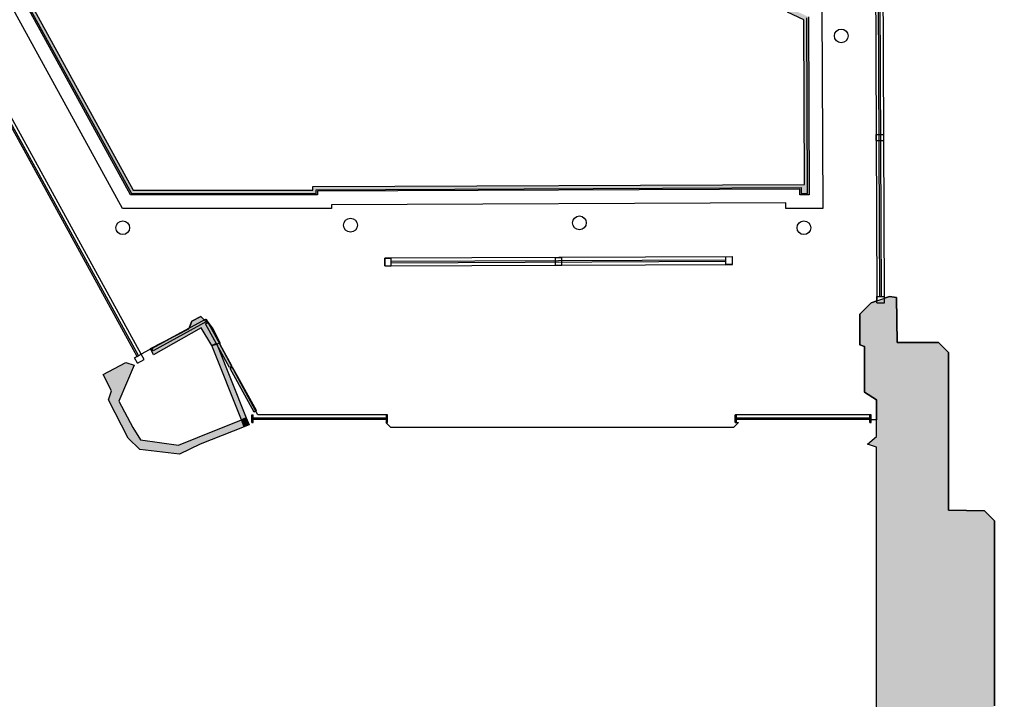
# Model space of a CAD drawing. Header units: millimetres. Extents: x -9985 to 240895, y -184894 to 39395.
# Tile 149 of 164: x 202766 to 209200, y 843 to 5285. Entities that reach past the tile are written whole.
import ezdxf

# ---------------------------------------------------------------- set-up
doc = ezdxf.new("R2010")
doc.units = ezdxf.units.MM
for name, color, linetype in [('A-CS-CAMPO', 254, 'Continuous'), ('A-CS-LED', 40, 'Continuous'), ('A-CS-VELETTA', 252, 'Continuous'), ('A-LUCI-FARETTI', 7, 'Continuous'), ('A-MURI-ESISTENTI', 7, 'Continuous'), ('A-PARETI-VETRATE', 5, 'Continuous'), ('A-PILASTRI', 8, 'Continuous'), ('A-VETRINE', 4, 'Continuous')]:
    doc.layers.add(name, color=color, linetype=linetype)

msp = doc.modelspace()

# ---------------------------------------------------------------- hatches: boundary and pattern name
at = {"layer": 'A-CS-LED'}
msp.add_hatch(color=40, dxfattribs=at).paths.add_polyline_path([(199665, 22161), (199619, 22161), (199619, 23125), (199575, 23117), (199575, 25241), (199670, 25305), (199670, 26022), (199500, 26192), (199500, 26490), (198970, 26490), (198970, 26350), (198211, 26350), (198211, 26964), (197660, 26968), (197660, 27095), (201408, 27095), (201460, 27043), (201460, 26777), (201438, 26755), (200278, 26755), (199955, 26432), (199955, 16815), (201563, 16815), (201511, 12900), (201742, 12895), (202304, 12090), (202255, 12064), (202820, 11288), (202820, 11018), (203143, 10695), (205204, 10695), (205187, 10665), (203130, 10665), (202790, 11005), (202790, 11278), (202211, 12074), (202260, 12100), (201726, 12866), (201481, 12870), (201533, 16785), (199925, 16785), (199925, 26445), (200265, 26785), (201425, 26785), (201430, 26790), (201430, 27030), (201395, 27065), (197690, 27065), (197690, 26998), (198241, 26994), (198241, 26380), (198940, 26380), (198940, 26520), (199530, 26520), (199530, 26205), (199700, 26035), (199700, 25288), (199605, 25225), (199605, 23153), (199649, 23161), (199649, 22191), (199695, 22191), (199695, 20611), (199596, 20611), (199548, 18213), (199555, 18213), (199560, 17041), (199530, 17041), (199530, 17016), (199559, 17018), (199559, 15965), (199530, 15968), (199530, 15840), (199634, 15720), (199636, 15720), (200406, 14873), (200421, 14885), (200971, 14252), (201027, 14191), (201211, 14180), (201211, 13897), (201424, 13652), (201211, 13531), (201211, 12515), (199197, 12507), (199197, 12530), (198916, 12530), (199679, 11141), (200707, 11692), (202049, 9189), (201046, 8651), (201501, 7820), (202158, 7820), (202344, 7922), (202439, 7820), (204880, 7820), (204880, 5680), (202679, 5680), (203508, 4170), (204682, 4170), (204682, 4194), (207893, 4208), (207889, 5284), (207783, 5335), (207784, 5432), (207805, 5429), (207814, 5428), (207813, 5354), (207919, 5303), (207924, 4140), (207863, 4140), (207863, 4178), (204712, 4164), (204712, 4140), (203490, 4140), (202628, 5710), (204850, 5710), (204850, 7790), (202426, 7790), (202338, 7884), (202165, 7790), (201483, 7790), (201005, 8663), (202009, 9201), (200695, 11651), (199667, 11100), (198866, 12560), (199227, 12560), (199227, 12537), (201181, 12545), (201181, 13548), (201377, 13660), (201181, 13886), (201181, 14151), (201013, 14161), (200949, 14232), (200417, 14844), (200402, 14833), (199623, 15690), (199620, 15690), (199500, 15829), (199500, 16001), (199529, 15998), (199529, 16985), (199500, 16983), (199500, 17071), (199530, 17071), (199525, 18183), (199518, 18183), (199566, 20641), (199665, 20641), (199665, 22161)])
at = {"layer": 'A-MURI-ESISTENTI'}
for points in [[(208650, -185), (208440, -65), (208365, 10), (208365, 2490), (208305, 2510), (208365, 2560), (208365, 2800), (208285, 2850), (208285, 3150), (208255, 3160), (208255, 3360), (208330, 3435), (208450, 3475), (208495, 3470), (208500, 3175), (208770, 3175), (208835, 3110), (208835, 2080), (209070, 2075), (209135, 2010), (209135, 800), (209095, 770), (209195, 490), (209169, 438), (209135, 410), (209235, 120), (209295, 50), (208650, -185)], [(203640, 3095), (203620, 3135), (203870, 3265), (203890, 3315), (203950, 3345), (204025, 3270), (204075, 3170), (204053.538, 3164.147), (204052, 3168), (204020, 3155), (203952, 3271), (203640, 3095)], [(204053.538, 3164.147), (204020, 3155), (204052, 3168), (204053.538, 3164.147)], [(204020, 3155), (204053.538, 3164.147), (204246, 2682), (204214, 2670), (204020, 3155)], [(203810, 2445), (203550, 2475), (203475, 2550), (203345, 2800), (203365, 2860), (203310, 2965), (203460, 3045), (203513, 3028), (203414, 2792), (203505, 2620), (203554, 2538), (203804, 2505), (203927, 2555), (204214, 2670), (204232, 2625), (203945, 2510), (203810, 2445)], [(204232, 2625), (204214, 2670), (204246, 2682), (204264, 2637), (204232, 2625)]]:
    msp.add_hatch(color=7, dxfattribs=at).paths.add_polyline_path(points)
at = {"layer": 'A-PILASTRI'}
for points in [[(203991, 3314), (203638, 3120), (203631, 3132), (203633, 3138), (203979, 3328), (203984, 3326), (203991, 3314)], [(204137, 3012), (203979, 3298), (203992, 3305), (203997, 3303), (204150, 3024), (204149, 3018), (204137, 3012)], [(204297, 2720), (204140, 3006), (204152, 3013), (204157, 3011), (204311, 2732), (204309, 2726), (204297, 2720)]]:
    msp.add_hatch(color=8, dxfattribs=at).paths.add_polyline_path(points)

# ---------------------------------------------------------------- linework, layer by layer
at = {"layer": 'A-CS-CAMPO'}
msp.add_lwpolyline([(215860, 9340), (208760, 9340), (208760, 9268), (207905, 9268), (207905, 7321), (207879, 7317), (207879, 5917), (207907, 5913), (207903, 5410), (208008, 5360), (208014, 4050), (207773, 4050), (207773, 4088), (204802, 4074), (204802, 4050), (203437, 4050), (202476, 5800), (204760, 5800), (204760, 7700), (202387, 7700)], dxfattribs=at)
at = {"layer": 'A-CS-LED'}
for points in [[(207919, 5303), (207924, 4140), (207863, 4140), (207863, 4178), (204712, 4164), (204712, 4140), (203490, 4140), (202628, 5710)], [(202679, 5680), (203508, 4170), (204682, 4170), (204682, 4194), (207893, 4208), (207889, 5284), (207783, 5335)]]:
    msp.add_lwpolyline(points, dxfattribs=at)
at = {"layer": 'A-CS-VELETTA'}
for points in [[(209135, 800), (209135, 2010), (209070, 2075), (208835, 2080), (208835, 3110), (208770, 3175), (208500, 3175), (208495, 3470), (208450, 3475), (208417, 3464), (208408, 5572), (208490, 5565), (208490, 5565), (208495, 6219), (208711, 6223), (208711, 7017), (208494, 7021), (208494, 8713), (208675, 8697), (208711, 8750), (209538, 8750)], [(208357, 5581), (208367, 3475), (208367, 3447), (208330, 3435), (208255, 3360), (208255, 3160), (208285, 3150), (208285, 2850), (208365, 2800), (208365, 2670), (208329, 2670), (208329, 2703), (207442, 2703), (207442, 2653), (207462, 2653), (207429, 2620), (205191, 2620), (205158, 2653), (205170, 2653), (205170, 2703), (204322, 2703), (204071, 3169), (204025, 3270), (203984, 3326), (203971, 3324), (203950, 3345), (203890, 3315), (203872, 3269), (203560, 3098), (201818, 6272)], [(202645, 5700), (203496, 4150), (204702, 4150), (204702, 4174), (207873, 4188), (207873, 4150), (207914, 4150), (207909, 5297)]]:
    msp.add_lwpolyline(points, dxfattribs=at)
msp.add_lwpolyline([(205152, 3726), (205152, 3676), (207423, 3686), (207423, 3736), (205152, 3726)], close=True, dxfattribs=at)
at = {"layer": 'A-LUCI-FARETTI'}
for centre in [(208134, 5179), (206423, 3957), (203439, 3925), (204927, 3942), (207890, 3925)]:
    msp.add_circle(centre, 45, dxfattribs=at)
at = {"layer": 'A-MURI-ESISTENTI'}
msp.add_lwpolyline([(208365, 10), (208365, 2490), (208305, 2510), (208365, 2560), (208365, 2800), (208285, 2850), (208285, 3150), (208255, 3160), (208255, 3360), (208330, 3435), (208450, 3475), (208495, 3470), (208500, 3175), (208770, 3175), (208835, 3110), (208835, 2080), (209070, 2075), (209135, 2010), (209135, 800)], dxfattribs=at)
for points in [[(203640, 3095), (203620, 3135), (203870, 3265), (203890, 3315), (203950, 3345), (204025, 3270), (204075, 3170), (204053.538, 3164.147), (204052, 3168), (204020, 3155), (203952, 3271), (203640, 3095)], [(204053.538, 3164.147), (204020, 3155), (204052, 3168), (204053.538, 3164.147)], [(204020, 3155), (204053.538, 3164.147), (204246, 2682), (204214, 2670), (204020, 3155)], [(203810, 2445), (203550, 2475), (203475, 2550), (203345, 2800), (203365, 2860), (203310, 2965), (203460, 3045), (203513, 3028), (203414, 2792), (203505, 2620), (203554, 2538), (203804, 2505), (203927, 2555), (204214, 2670), (204232, 2625), (203945, 2510), (203810, 2445)], [(204232, 2625), (204214, 2670), (204246, 2682), (204264, 2637), (204232, 2625)]]:
    msp.add_lwpolyline(points, close=True, dxfattribs=at)
at = {"layer": 'A-PARETI-VETRATE'}
for p, q in [((208387.2, 3475.2), (208377.6, 5555.2)), ((208397.2, 3475.3), (208387.6, 5555.3)), ((208362.3, 4535.1), (208412.3, 4535.4)), ((208362.5, 4495.1), (208362.3, 4535.1)), ((208412.5, 4495.4), (208412.3, 4535.4)), ((208362.5, 4495.1), (208412.5, 4495.4)), ((207380.6, 3736.1), (207422.7, 3736.3)), ((207380.9, 3686.1), (207380.6, 3736.1)), ((207422.9, 3686.3), (207422.7, 3736.3)), ((205151.6, 3726.3), (205193.6, 3726.5)), ((205151.8, 3676.3), (205151.6, 3726.3)), ((205151.8, 3676.3), (205193.9, 3676.5)), ((205193.9, 3676.5), (205193.6, 3726.5)), ((205193.7, 3706.5), (207380.7, 3716.1)), ((205193.8, 3696.5), (205193.7, 3706.5)), ((205193.8, 3696.5), (207380.8, 3706.1)), ((206266.1, 3731.2), (206308.2, 3731.4)), ((206266.3, 3681.2), (206266.1, 3731.2)), ((206266.3, 3681.2), (206308.4, 3681.4)), ((206308.4, 3681.4), (206308.2, 3731.4)), ((207380.8, 3706.1), (207380.7, 3716.1)), ((207380.9, 3686.1), (207422.9, 3686.3)), ((208367.2, 3475.1), (208417.2, 3475.4)), ((208367.4, 3435.1), (208367.2, 3475.1)), ((208387.2, 3475.2), (208397.2, 3475.3)), ((208417.4, 3435.4), (208417.2, 3475.4)), ((208367.4, 3435.1), (208417.4, 3435.4))]:
    msp.add_line(p, q, dxfattribs=at)
at = {"layer": 'A-PILASTRI'}
for points in [[(203991, 3314), (203638, 3120), (203631, 3132), (203633, 3138), (203979, 3328), (203984, 3326), (203991, 3314)], [(204137, 3012), (203979, 3298), (203992, 3305), (203997, 3303), (204150, 3024), (204149, 3018), (204137, 3012)], [(204297, 2720), (204140, 3006), (204152, 3013), (204157, 3011), (204311, 2732), (204309, 2726), (204297, 2720)]]:
    msp.add_lwpolyline(points, close=True, dxfattribs=at)
at = {"layer": 'A-VETRINE'}
for p, q in [((203533.4, 3084.7), (201798.1, 6245.6)), ((203542.2, 3089.5), (201806.8, 6250.4)), ((203515.9, 3075), (203559.7, 3099.1)), ((203533.4, 3084.7), (203542.2, 3089.5)), ((203579, 3064), (203559.7, 3099.1)), ((203535.1, 3040), (203515.9, 3075)), ((203535.1, 3040), (203579, 3064)), ((204282.2, 2703), (204290.3, 2703)), ((204282.2, 2653), (204282.2, 2703)), ((204290.3, 2653), (204290.3, 2703)), ((205161.6, 2703), (205169.6, 2703)), ((205161.6, 2653), (205161.6, 2703)), ((205169.6, 2653), (205169.6, 2703)), ((207441.6, 2703), (207449.7, 2703)), ((207441.6, 2653), (207441.6, 2703)), ((207449.7, 2653), (207449.7, 2703)), ((208320.9, 2703), (208329, 2703)), ((208320.9, 2653), (208320.9, 2703)), ((208329, 2653), (208329, 2703)), ((204282.2, 2653), (204290.3, 2653)), ((204290.3, 2683), (205161.6, 2683)), ((204290.3, 2673), (204290.3, 2683)), ((204290.3, 2673), (205161.6, 2673)), ((205161.6, 2673), (205161.6, 2683)), ((205161.6, 2653), (205169.6, 2653)), ((207441.6, 2653), (207449.7, 2653)), ((207449.7, 2683), (208320.9, 2683)), ((207449.7, 2673), (207449.7, 2683)), ((207449.7, 2673), (208320.9, 2673)), ((208320.9, 2673), (208320.9, 2683)), ((208320.9, 2653), (208329, 2653))]:
    msp.add_line(p, q, dxfattribs=at)

doc.saveas('drawing.dxf')
